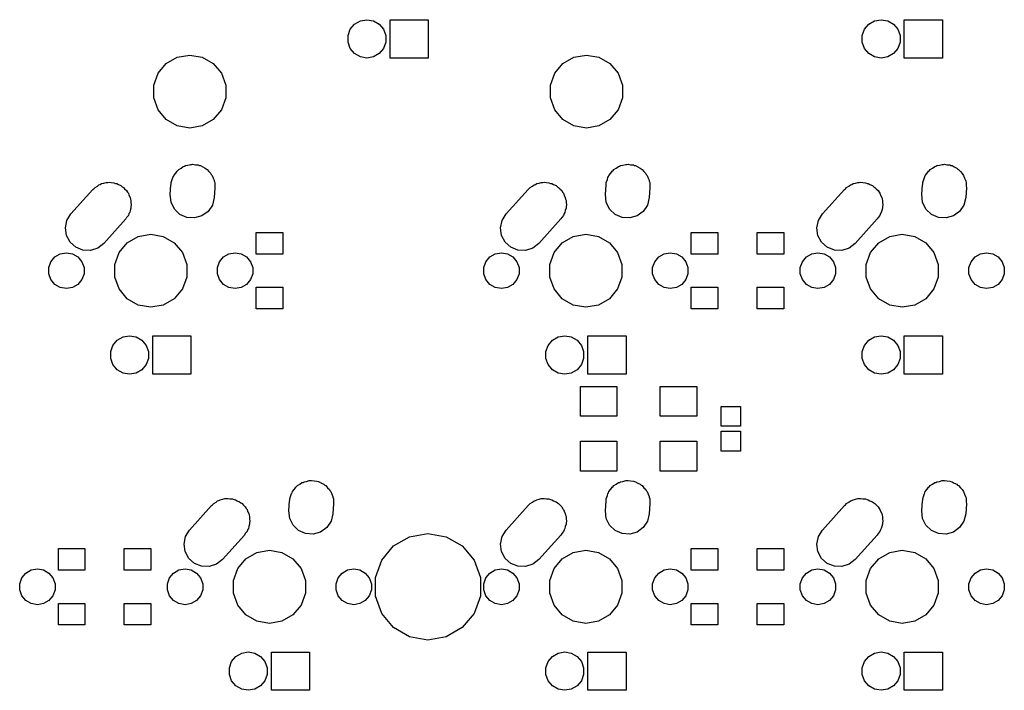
# Model space of a CAD drawing. Extents: x 50 to 349, y -142 to -48.
# Tile 20 of 22: x 290 to 349, y -140 to -99. Entities that reach past the tile are written whole.
import ezdxf

# ---------------------------------------------------------------- set-up
doc = ezdxf.new("R2010")
doc.units = 0
doc.header["$MEASUREMENT"] = 0
doc.layers.add('BLACK', color=7, linetype='CONTINUOUS')

msp = doc.modelspace()

# ---------------------------------------------------------------- linework, layer by layer
at = {"layer": 'Black'}
for p, q in [((309.672, -99.7515), (309.93, -99.4438)), ((309.93, -99.4438), (310.278, -99.2429)), ((310.278, -99.2429), (310.674, -99.1731)), ((310.674, -99.1731), (311.069, -99.2429)), ((311.069, -99.2429), (311.417, -99.4438)), ((311.417, -99.4438), (311.676, -99.7515)), ((312.061, -101.483), (312.061, -99.1775)), ((312.061, -99.1775), (314.366, -99.1775)), ((314.366, -99.1775), (314.366, -101.483)), ((340.628, -99.7515), (340.886, -99.4438)), ((340.886, -99.4438), (341.234, -99.2429)), ((341.234, -99.2429), (341.63, -99.1731)), ((341.63, -99.1731), (342.026, -99.2429)), ((342.026, -99.2429), (342.374, -99.4438)), ((342.374, -99.4438), (342.632, -99.7515)), ((343.017, -101.483), (343.017, -99.1775)), ((343.017, -99.1775), (345.322, -99.1775)), ((345.322, -99.1775), (345.322, -101.483)), ((309.534, -100.129), (309.672, -99.7515)), ((309.534, -100.531), (309.534, -100.129)), ((311.676, -99.7515), (311.813, -100.129)), ((311.813, -100.129), (311.813, -100.531)), ((340.491, -100.129), (340.628, -99.7515)), ((340.491, -100.531), (340.491, -100.129)), ((342.632, -99.7515), (342.769, -100.129)), ((342.769, -100.129), (342.769, -100.531)), ((309.672, -100.908), (309.534, -100.531)), ((311.813, -100.531), (311.676, -100.908)), ((340.628, -100.908), (340.491, -100.531)), ((342.769, -100.531), (342.632, -100.908)), ((299.253, -101.436), (300.006, -101.303)), ((300.006, -101.303), (300.759, -101.436)), ((309.93, -101.216), (309.672, -100.908)), ((310.278, -101.417), (309.93, -101.216)), ((311.417, -101.216), (311.069, -101.417)), ((311.676, -100.908), (311.417, -101.216)), ((323.129, -101.436), (323.882, -101.303)), ((323.882, -101.303), (324.635, -101.436)), ((340.886, -101.216), (340.628, -100.908)), ((341.234, -101.417), (340.886, -101.216)), ((342.374, -101.216), (342.026, -101.417)), ((342.632, -100.908), (342.374, -101.216)), ((298.099, -102.404), (298.59, -101.818)), ((298.59, -101.818), (299.253, -101.436)), ((300.759, -101.436), (301.421, -101.818)), ((301.421, -101.818), (301.913, -102.404)), ((310.674, -101.487), (310.278, -101.417)), ((311.069, -101.417), (310.674, -101.487)), ((314.366, -101.483), (312.061, -101.483)), ((321.975, -102.404), (322.466, -101.818)), ((322.466, -101.818), (323.129, -101.436)), ((324.635, -101.436), (325.297, -101.818)), ((325.297, -101.818), (325.789, -102.404)), ((341.63, -101.487), (341.234, -101.417)), ((342.026, -101.417), (341.63, -101.487)), ((345.322, -101.483), (343.017, -101.483)), ((297.837, -103.123), (298.099, -102.404)), ((301.913, -102.404), (302.175, -103.123)), ((321.713, -103.123), (321.975, -102.404)), ((325.789, -102.404), (326.051, -103.123)), ((297.837, -103.887), (297.837, -103.123)), ((302.175, -103.123), (302.175, -103.887)), ((321.713, -103.887), (321.713, -103.123)), ((326.051, -103.123), (326.051, -103.887)), ((298.099, -104.606), (297.837, -103.887)), ((302.175, -103.887), (301.913, -104.606)), ((321.975, -104.606), (321.713, -103.887)), ((326.051, -103.887), (325.789, -104.606)), ((298.59, -105.192), (298.099, -104.606)), ((301.913, -104.606), (301.421, -105.192)), ((322.466, -105.192), (321.975, -104.606)), ((325.789, -104.606), (325.297, -105.192)), ((299.253, -105.574), (298.59, -105.192)), ((301.421, -105.192), (300.759, -105.574)), ((323.129, -105.574), (322.466, -105.192)), ((325.297, -105.192), (324.635, -105.574)), ((300.006, -105.707), (299.253, -105.574)), ((300.759, -105.574), (300.006, -105.707)), ((323.882, -105.707), (323.129, -105.574)), ((324.635, -105.574), (323.882, -105.707)), ((299.044, -108.555), (299.16, -108.417)), ((299.16, -108.417), (299.243, -108.294)), ((299.243, -108.294), (299.295, -108.256)), ((299.295, -108.256), (299.341, -108.201)), ((299.341, -108.201), (299.483, -108.119)), ((299.483, -108.119), (299.615, -108.023)), ((299.615, -108.023), (299.683, -108.004)), ((299.683, -108.004), (299.741, -107.97)), ((299.741, -107.97), (299.893, -107.943)), ((299.893, -107.943), (300.057, -107.896)), ((300.057, -107.896), (300.131, -107.901)), ((300.131, -107.901), (300.196, -107.89)), ((300.196, -107.89), (300.344, -107.916)), ((300.344, -107.916), (300.516, -107.928)), ((300.516, -107.928), (300.585, -107.958)), ((300.585, -107.958), (300.651, -107.97)), ((300.651, -107.97), (300.784, -108.047)), ((300.784, -108.047), (300.937, -108.115)), ((300.937, -108.115), (300.989, -108.165)), ((300.989, -108.165), (301.051, -108.201)), ((301.051, -108.201), (301.157, -108.327)), ((301.157, -108.327), (301.268, -108.434)), ((301.268, -108.434), (301.298, -108.495)), ((325.238, -108.555), (325.354, -108.417)), ((325.354, -108.417), (325.436, -108.294)), ((325.436, -108.294), (325.489, -108.256)), ((325.489, -108.256), (325.535, -108.201)), ((325.535, -108.201), (325.677, -108.119)), ((325.677, -108.119), (325.808, -108.023)), ((325.808, -108.023), (325.877, -108.004)), ((325.877, -108.004), (325.935, -107.97)), ((325.935, -107.97), (326.087, -107.943)), ((326.087, -107.943), (326.251, -107.896)), ((326.251, -107.896), (326.325, -107.901)), ((326.325, -107.901), (326.39, -107.89)), ((326.39, -107.89), (326.538, -107.916)), ((326.538, -107.916), (326.71, -107.928)), ((326.71, -107.928), (326.779, -107.958)), ((326.779, -107.958), (326.845, -107.97)), ((326.845, -107.97), (326.978, -108.047)), ((326.978, -108.047), (327.13, -108.115)), ((327.13, -108.115), (327.183, -108.165)), ((327.183, -108.165), (327.245, -108.201)), ((327.245, -108.201), (327.35, -108.327)), ((327.35, -108.327), (327.462, -108.434)), ((327.462, -108.434), (327.491, -108.495)), ((344.288, -108.555), (344.404, -108.417)), ((344.404, -108.417), (344.486, -108.294)), ((344.486, -108.294), (344.539, -108.256)), ((344.539, -108.256), (344.585, -108.201)), ((344.585, -108.201), (344.727, -108.119)), ((344.727, -108.119), (344.858, -108.023)), ((344.858, -108.023), (344.927, -108.004)), ((344.927, -108.004), (344.985, -107.97)), ((344.985, -107.97), (345.137, -107.943)), ((345.137, -107.943), (345.301, -107.896)), ((345.301, -107.896), (345.375, -107.901)), ((345.375, -107.901), (345.44, -107.89)), ((345.44, -107.89), (345.588, -107.916)), ((345.588, -107.916), (345.76, -107.928)), ((345.76, -107.928), (345.829, -107.958)), ((345.829, -107.958), (345.895, -107.97)), ((345.895, -107.97), (346.028, -108.047)), ((346.028, -108.047), (346.18, -108.115)), ((346.18, -108.115), (346.233, -108.165)), ((346.233, -108.165), (346.295, -108.201)), ((346.295, -108.201), (346.4, -108.327)), ((346.4, -108.327), (346.512, -108.434)), ((346.512, -108.434), (346.541, -108.495)), ((294.617, -109.099), (294.701, -109.05)), ((294.701, -109.05), (294.842, -109.025)), ((294.842, -109.025), (294.975, -108.982)), ((294.975, -108.982), (295.072, -108.985)), ((295.072, -108.985), (295.156, -108.97)), ((295.156, -108.97), (295.28, -108.992)), ((295.28, -108.992), (295.435, -108.997)), ((295.435, -108.997), (295.534, -109.037)), ((295.534, -109.037), (295.611, -109.05)), ((295.611, -109.05), (295.711, -109.108)), ((298.886, -108.989), (298.954, -108.802)), ((298.886, -109.076), (298.886, -108.989)), ((298.954, -108.802), (298.986, -108.676)), ((298.986, -108.676), (299.017, -108.629)), ((299.017, -108.629), (299.044, -108.555)), ((301.298, -108.495), (301.348, -108.555)), ((301.348, -108.555), (301.41, -108.724)), ((301.41, -108.724), (301.47, -108.847)), ((301.47, -108.847), (301.476, -108.907)), ((301.476, -108.907), (301.506, -108.989)), ((301.506, -108.989), (301.506, -109.188)), ((320.811, -109.099), (320.895, -109.05)), ((320.895, -109.05), (321.035, -109.025)), ((321.035, -109.025), (321.169, -108.982)), ((321.169, -108.982), (321.265, -108.985)), ((321.265, -108.985), (321.35, -108.97)), ((321.35, -108.97), (321.474, -108.992)), ((321.474, -108.992), (321.629, -108.997)), ((321.629, -108.997), (321.728, -109.037)), ((321.728, -109.037), (321.805, -109.05)), ((321.805, -109.05), (321.904, -109.108)), ((325.08, -108.989), (325.148, -108.802)), ((325.08, -109.076), (325.08, -108.989)), ((325.148, -108.802), (325.179, -108.676)), ((325.179, -108.676), (325.211, -108.629)), ((325.211, -108.629), (325.238, -108.555)), ((327.491, -108.495), (327.542, -108.555)), ((327.542, -108.555), (327.603, -108.724)), ((327.603, -108.724), (327.664, -108.847)), ((327.664, -108.847), (327.67, -108.907)), ((327.67, -108.907), (327.7, -108.989)), ((327.7, -108.989), (327.7, -109.188)), ((339.861, -109.099), (339.945, -109.05)), ((339.945, -109.05), (340.085, -109.025)), ((340.085, -109.025), (340.219, -108.982)), ((340.219, -108.982), (340.315, -108.985)), ((340.315, -108.985), (340.4, -108.97)), ((340.4, -108.97), (340.524, -108.992)), ((340.524, -108.992), (340.679, -108.997)), ((340.679, -108.997), (340.778, -109.037)), ((340.778, -109.037), (340.855, -109.05)), ((340.855, -109.05), (340.954, -109.108)), ((344.13, -108.989), (344.198, -108.802)), ((344.13, -109.076), (344.13, -108.989)), ((344.198, -108.802), (344.229, -108.676)), ((344.229, -108.676), (344.261, -108.629)), ((344.261, -108.629), (344.288, -108.555)), ((346.541, -108.495), (346.592, -108.555)), ((346.592, -108.555), (346.653, -108.724)), ((346.653, -108.724), (346.714, -108.847)), ((346.714, -108.847), (346.72, -108.907)), ((346.72, -108.907), (346.75, -108.989)), ((346.75, -108.989), (346.75, -109.188)), ((292.854, -110.882), (294.176, -109.409)), ((294.176, -109.409), (294.23, -109.366)), ((294.23, -109.366), (294.301, -109.281)), ((294.301, -109.281), (294.442, -109.2)), ((294.442, -109.2), (294.538, -109.125)), ((294.538, -109.125), (294.617, -109.099)), ((295.711, -109.108), (295.862, -109.169)), ((295.862, -109.169), (295.945, -109.243)), ((295.945, -109.243), (296.011, -109.281)), ((296.011, -109.281), (296.083, -109.366)), ((296.083, -109.366), (296.205, -109.476)), ((296.205, -109.476), (296.258, -109.575)), ((296.258, -109.575), (296.308, -109.635)), ((296.308, -109.635), (296.347, -109.743)), ((298.834, -109.715), (298.875, -109.123)), ((298.875, -109.123), (298.886, -109.076)), ((301.519, -109.305), (301.478, -109.897)), ((301.506, -109.188), (301.519, -109.305)), ((319.048, -110.882), (320.37, -109.409)), ((320.37, -109.409), (320.424, -109.366)), ((320.424, -109.366), (320.495, -109.281)), ((320.495, -109.281), (320.636, -109.2)), ((320.636, -109.2), (320.732, -109.125)), ((320.732, -109.125), (320.811, -109.099)), ((321.904, -109.108), (322.056, -109.169)), ((322.056, -109.169), (322.139, -109.243)), ((322.139, -109.243), (322.205, -109.281)), ((322.205, -109.281), (322.276, -109.366)), ((322.276, -109.366), (322.399, -109.476)), ((322.399, -109.476), (322.451, -109.575)), ((322.451, -109.575), (322.502, -109.635)), ((322.502, -109.635), (322.541, -109.743)), ((325.028, -109.715), (325.069, -109.123)), ((325.069, -109.123), (325.08, -109.076)), ((327.712, -109.305), (327.671, -109.897)), ((327.7, -109.188), (327.712, -109.305)), ((338.098, -110.882), (339.42, -109.409)), ((339.42, -109.409), (339.474, -109.366)), ((339.474, -109.366), (339.545, -109.281)), ((339.545, -109.281), (339.686, -109.2)), ((339.686, -109.2), (339.782, -109.125)), ((339.782, -109.125), (339.861, -109.099)), ((340.954, -109.108), (341.106, -109.169)), ((341.106, -109.169), (341.189, -109.243)), ((341.189, -109.243), (341.255, -109.281)), ((341.255, -109.281), (341.326, -109.366)), ((341.326, -109.366), (341.449, -109.476)), ((341.449, -109.476), (341.501, -109.575)), ((341.501, -109.575), (341.552, -109.635)), ((341.552, -109.635), (341.591, -109.743)), ((344.078, -109.715), (344.119, -109.123)), ((344.119, -109.123), (344.13, -109.076)), ((346.762, -109.305), (346.721, -109.897)), ((346.75, -109.188), (346.762, -109.305)), ((296.347, -109.743), (296.422, -109.882)), ((296.422, -109.882), (296.437, -109.988)), ((296.437, -109.988), (296.466, -110.069)), ((296.466, -110.069), (296.466, -110.195)), ((296.466, -110.195), (296.486, -110.337)), ((298.883, -110.173), (298.834, -109.715)), ((299.085, -110.586), (298.883, -110.173)), ((301.478, -109.897), (301.367, -110.344)), ((322.541, -109.743), (322.615, -109.882)), ((322.615, -109.882), (322.63, -109.988)), ((322.63, -109.988), (322.66, -110.069)), ((322.66, -110.069), (322.66, -110.195)), ((322.66, -110.195), (322.68, -110.337)), ((325.076, -110.173), (325.028, -109.715)), ((325.278, -110.586), (325.076, -110.173)), ((327.671, -109.897), (327.561, -110.344)), ((341.591, -109.743), (341.665, -109.882)), ((341.665, -109.882), (341.68, -109.988)), ((341.68, -109.988), (341.71, -110.069)), ((341.71, -110.069), (341.71, -110.195)), ((341.71, -110.195), (341.73, -110.337)), ((344.126, -110.173), (344.078, -109.715)), ((344.328, -110.586), (344.126, -110.173)), ((346.721, -109.897), (346.611, -110.344)), ((296.392, -110.788), (296.346, -110.861)), ((296.417, -110.665), (296.392, -110.788)), ((296.466, -110.531), (296.417, -110.665)), ((296.486, -110.337), (296.466, -110.434)), ((296.466, -110.434), (296.466, -110.531)), ((299.416, -110.905), (299.085, -110.586)), ((301.11, -110.726), (300.738, -110.997)), ((301.367, -110.344), (301.11, -110.726)), ((322.585, -110.788), (322.54, -110.861)), ((322.611, -110.665), (322.585, -110.788)), ((322.66, -110.531), (322.611, -110.665)), ((322.68, -110.337), (322.66, -110.434)), ((322.66, -110.434), (322.66, -110.531)), ((325.61, -110.905), (325.278, -110.586)), ((327.304, -110.726), (326.932, -110.997)), ((327.561, -110.344), (327.304, -110.726)), ((341.635, -110.788), (341.59, -110.861)), ((341.661, -110.665), (341.635, -110.788)), ((341.71, -110.531), (341.661, -110.665)), ((341.73, -110.337), (341.71, -110.434)), ((341.71, -110.434), (341.71, -110.531)), ((344.66, -110.905), (344.328, -110.586)), ((346.354, -110.726), (345.982, -110.997)), ((346.611, -110.344), (346.354, -110.726)), ((292.516, -111.723), (292.611, -111.272)), ((292.611, -111.272), (292.854, -110.882)), ((296.148, -111.178), (294.827, -112.651)), ((296.204, -111.09), (296.148, -111.178)), ((296.308, -110.965), (296.204, -111.09)), ((296.346, -110.861), (296.308, -110.965)), ((299.837, -111.092), (299.416, -110.905)), ((300.296, -111.124), (299.837, -111.092)), ((300.738, -110.997), (300.296, -111.124)), ((318.71, -111.723), (318.805, -111.272)), ((318.805, -111.272), (319.048, -110.882)), ((322.342, -111.178), (321.02, -112.651)), ((322.397, -111.09), (322.342, -111.178)), ((322.502, -110.965), (322.397, -111.09)), ((322.54, -110.861), (322.502, -110.965)), ((326.03, -111.092), (325.61, -110.905)), ((326.489, -111.124), (326.03, -111.092)), ((326.932, -110.997), (326.489, -111.124)), ((337.76, -111.723), (337.855, -111.272)), ((337.855, -111.272), (338.098, -110.882)), ((341.392, -111.178), (340.07, -112.651)), ((341.447, -111.09), (341.392, -111.178)), ((341.552, -110.965), (341.447, -111.09)), ((341.59, -110.861), (341.552, -110.965)), ((345.08, -111.092), (344.66, -110.905)), ((345.539, -111.124), (345.08, -111.092)), ((345.982, -110.997), (345.539, -111.124)), ((292.581, -112.178), (292.516, -111.723)), ((304, -113.3), (304, -112)), ((304, -112), (305.6, -112)), ((305.6, -112), (305.6, -113.3)), ((318.775, -112.178), (318.71, -111.723)), ((330.194, -113.3), (330.194, -112)), ((330.194, -112), (331.794, -112)), ((331.794, -112), (331.794, -113.3)), ((334.162, -113.3), (334.162, -112)), ((334.162, -112), (335.762, -112)), ((335.762, -112), (335.762, -113.3)), ((337.825, -112.178), (337.76, -111.723)), ((292.798, -112.584), (292.581, -112.178)), ((293.14, -112.891), (292.798, -112.584)), ((295.749, -113.199), (296.241, -112.613)), ((296.241, -112.613), (296.903, -112.231)), ((296.903, -112.231), (297.656, -112.098)), ((297.656, -112.098), (298.409, -112.231)), ((298.409, -112.231), (299.072, -112.613)), ((299.072, -112.613), (299.563, -113.199)), ((318.991, -112.584), (318.775, -112.178)), ((319.334, -112.891), (318.991, -112.584)), ((321.943, -113.199), (322.434, -112.613)), ((322.434, -112.613), (323.097, -112.231)), ((323.097, -112.231), (323.85, -112.098)), ((323.85, -112.098), (324.603, -112.231)), ((324.603, -112.231), (325.266, -112.613)), ((325.266, -112.613), (325.757, -113.199)), ((338.041, -112.584), (337.825, -112.178)), ((338.384, -112.891), (338.041, -112.584)), ((340.993, -113.199), (341.484, -112.613)), ((341.484, -112.613), (342.147, -112.231)), ((342.147, -112.231), (342.9, -112.098)), ((342.9, -112.098), (343.653, -112.231)), ((343.653, -112.231), (344.316, -112.613)), ((344.316, -112.613), (344.807, -113.199)), ((293.567, -113.063), (293.14, -112.891)), ((294.027, -113.078), (293.567, -113.063)), ((294.464, -112.935), (294.027, -113.078)), ((294.827, -112.651), (294.464, -112.935)), ((295.487, -113.918), (295.749, -113.199)), ((299.563, -113.199), (299.825, -113.918)), ((319.761, -113.063), (319.334, -112.891)), ((320.221, -113.078), (319.761, -113.063)), ((320.658, -112.935), (320.221, -113.078)), ((321.02, -112.651), (320.658, -112.935)), ((321.681, -113.918), (321.943, -113.199)), ((325.757, -113.199), (326.019, -113.918)), ((338.811, -113.063), (338.384, -112.891)), ((339.271, -113.078), (338.811, -113.063)), ((339.708, -112.935), (339.271, -113.078)), ((340.07, -112.651), (339.708, -112.935)), ((340.731, -113.918), (340.993, -113.199)), ((344.807, -113.199), (345.069, -113.918)), ((291.514, -114.113), (291.642, -113.76)), ((291.642, -113.76), (291.883, -113.473)), ((291.883, -113.473), (292.207, -113.286)), ((292.207, -113.286), (292.576, -113.221)), ((292.576, -113.221), (292.945, -113.286)), ((292.945, -113.286), (293.27, -113.473)), ((293.27, -113.473), (293.511, -113.76)), ((293.511, -113.76), (293.639, -114.113)), ((301.674, -114.113), (301.802, -113.76)), ((301.802, -113.76), (302.043, -113.473)), ((302.043, -113.473), (302.367, -113.286)), ((302.367, -113.286), (302.736, -113.221)), ((302.736, -113.221), (303.105, -113.286)), ((303.105, -113.286), (303.43, -113.473)), ((303.43, -113.473), (303.671, -113.76)), ((303.671, -113.76), (303.799, -114.113)), ((305.6, -113.3), (304, -113.3)), ((317.707, -114.113), (317.835, -113.76)), ((317.835, -113.76), (318.076, -113.473)), ((318.076, -113.473), (318.401, -113.286)), ((318.401, -113.286), (318.77, -113.221)), ((318.77, -113.221), (319.139, -113.286)), ((319.139, -113.286), (319.464, -113.473)), ((319.464, -113.473), (319.705, -113.76)), ((319.705, -113.76), (319.833, -114.113)), ((327.867, -114.113), (327.995, -113.76)), ((327.995, -113.76), (328.236, -113.473)), ((328.236, -113.473), (328.561, -113.286)), ((328.561, -113.286), (328.93, -113.221)), ((328.93, -113.221), (329.299, -113.286)), ((329.299, -113.286), (329.624, -113.473)), ((329.624, -113.473), (329.865, -113.76)), ((329.865, -113.76), (329.993, -114.113)), ((331.794, -113.3), (330.194, -113.3)), ((335.762, -113.3), (334.162, -113.3)), ((336.757, -114.113), (336.885, -113.76)), ((336.885, -113.76), (337.126, -113.473)), ((337.126, -113.473), (337.451, -113.286)), ((337.451, -113.286), (337.82, -113.221)), ((337.82, -113.221), (338.189, -113.286)), ((338.189, -113.286), (338.514, -113.473)), ((338.514, -113.473), (338.755, -113.76)), ((338.755, -113.76), (338.883, -114.113)), ((346.917, -114.113), (347.045, -113.76)), ((347.045, -113.76), (347.286, -113.473)), ((347.286, -113.473), (347.611, -113.286)), ((347.611, -113.286), (347.98, -113.221)), ((347.98, -113.221), (348.349, -113.286)), ((348.349, -113.286), (348.674, -113.473)), ((348.674, -113.473), (348.915, -113.76)), ((348.915, -113.76), (349.043, -114.113)), ((291.514, -114.487), (291.514, -114.113)), ((293.639, -114.113), (293.639, -114.487)), ((295.487, -114.682), (295.487, -113.918)), ((299.825, -113.918), (299.825, -114.682)), ((301.674, -114.487), (301.674, -114.113)), ((303.799, -114.113), (303.799, -114.487)), ((317.707, -114.487), (317.707, -114.113)), ((319.833, -114.113), (319.833, -114.487)), ((321.681, -114.682), (321.681, -113.918)), ((326.019, -113.918), (326.019, -114.682)), ((327.867, -114.487), (327.867, -114.113)), ((329.993, -114.113), (329.993, -114.487)), ((336.757, -114.487), (336.757, -114.113)), ((338.883, -114.113), (338.883, -114.487)), ((340.731, -114.682), (340.731, -113.918)), ((345.069, -113.918), (345.069, -114.682)), ((346.917, -114.487), (346.917, -114.113)), ((349.043, -114.113), (349.043, -114.487)), ((291.642, -114.84), (291.514, -114.487)), ((291.883, -115.127), (291.642, -114.84)), ((293.511, -114.84), (293.27, -115.127)), ((293.639, -114.487), (293.511, -114.84)), ((295.749, -115.401), (295.487, -114.682)), ((299.825, -114.682), (299.563, -115.401)), ((301.802, -114.84), (301.674, -114.487)), ((302.043, -115.127), (301.802, -114.84)), ((303.671, -114.84), (303.43, -115.127)), ((303.799, -114.487), (303.671, -114.84)), ((317.835, -114.84), (317.707, -114.487)), ((318.076, -115.127), (317.835, -114.84)), ((319.705, -114.84), (319.464, -115.127)), ((319.833, -114.487), (319.705, -114.84)), ((321.943, -115.401), (321.681, -114.682)), ((326.019, -114.682), (325.757, -115.401)), ((327.995, -114.84), (327.867, -114.487)), ((328.236, -115.127), (327.995, -114.84)), ((329.865, -114.84), (329.624, -115.127)), ((329.993, -114.487), (329.865, -114.84)), ((336.885, -114.84), (336.757, -114.487)), ((337.126, -115.127), (336.885, -114.84)), ((338.755, -114.84), (338.514, -115.127)), ((338.883, -114.487), (338.755, -114.84)), ((340.993, -115.401), (340.731, -114.682)), ((345.069, -114.682), (344.807, -115.401)), ((347.045, -114.84), (346.917, -114.487)), ((347.286, -115.127), (347.045, -114.84)), ((348.915, -114.84), (348.674, -115.127)), ((349.043, -114.487), (348.915, -114.84)), ((292.207, -115.314), (291.883, -115.127)), ((292.576, -115.379), (292.207, -115.314)), ((292.945, -115.314), (292.576, -115.379)), ((293.27, -115.127), (292.945, -115.314)), ((296.241, -115.987), (295.749, -115.401)), ((299.563, -115.401), (299.072, -115.987)), ((302.367, -115.314), (302.043, -115.127)), ((302.736, -115.379), (302.367, -115.314)), ((303.105, -115.314), (302.736, -115.379)), ((303.43, -115.127), (303.105, -115.314)), ((304, -116.6), (304, -115.3)), ((304, -115.3), (305.6, -115.3)), ((305.6, -115.3), (305.6, -116.6)), ((318.401, -115.314), (318.076, -115.127)), ((318.77, -115.379), (318.401, -115.314)), ((319.139, -115.314), (318.77, -115.379)), ((319.464, -115.127), (319.139, -115.314)), ((322.434, -115.987), (321.943, -115.401)), ((325.757, -115.401), (325.266, -115.987)), ((328.561, -115.314), (328.236, -115.127)), ((328.93, -115.379), (328.561, -115.314)), ((329.299, -115.314), (328.93, -115.379)), ((329.624, -115.127), (329.299, -115.314)), ((330.194, -116.6), (330.194, -115.3)), ((330.194, -115.3), (331.794, -115.3)), ((331.794, -115.3), (331.794, -116.6)), ((334.162, -116.6), (334.162, -115.3)), ((334.162, -115.3), (335.762, -115.3)), ((335.762, -115.3), (335.762, -116.6)), ((337.451, -115.314), (337.126, -115.127)), ((337.82, -115.379), (337.451, -115.314)), ((338.189, -115.314), (337.82, -115.379)), ((338.514, -115.127), (338.189, -115.314)), ((341.484, -115.987), (340.993, -115.401)), ((344.807, -115.401), (344.316, -115.987)), ((347.611, -115.314), (347.286, -115.127)), ((347.98, -115.379), (347.611, -115.314)), ((348.349, -115.314), (347.98, -115.379)), ((348.674, -115.127), (348.349, -115.314)), ((296.903, -116.369), (296.241, -115.987)), ((299.072, -115.987), (298.409, -116.369)), ((323.097, -116.369), (322.434, -115.987)), ((325.266, -115.987), (324.603, -116.369)), ((342.147, -116.369), (341.484, -115.987)), ((344.316, -115.987), (343.653, -116.369)), ((297.656, -116.502), (296.903, -116.369)), ((298.409, -116.369), (297.656, -116.502)), ((305.6, -116.6), (304, -116.6)), ((323.85, -116.502), (323.097, -116.369)), ((324.603, -116.369), (323.85, -116.502)), ((331.794, -116.6), (330.194, -116.6)), ((335.762, -116.6), (334.162, -116.6)), ((342.9, -116.502), (342.147, -116.369)), ((343.653, -116.369), (342.9, -116.502)), ((295.384, -118.802), (295.643, -118.494)), ((295.643, -118.494), (295.991, -118.293)), ((295.991, -118.293), (296.386, -118.223)), ((296.386, -118.223), (296.782, -118.293)), ((296.782, -118.293), (297.13, -118.494)), ((297.13, -118.494), (297.388, -118.802)), ((297.774, -120.532), (297.774, -118.227)), ((297.774, -118.227), (300.079, -118.227)), ((300.079, -118.227), (300.079, -120.532)), ((321.578, -118.802), (321.836, -118.494)), ((321.836, -118.494), (322.184, -118.293)), ((322.184, -118.293), (322.58, -118.223)), ((322.58, -118.223), (322.976, -118.293)), ((322.976, -118.293), (323.324, -118.494)), ((323.324, -118.494), (323.582, -118.802)), ((323.967, -120.532), (323.967, -118.227)), ((323.967, -118.227), (326.272, -118.227)), ((326.272, -118.227), (326.272, -120.532)), ((340.628, -118.802), (340.886, -118.494)), ((340.886, -118.494), (341.234, -118.293)), ((341.234, -118.293), (341.63, -118.223)), ((341.63, -118.223), (342.026, -118.293)), ((342.026, -118.293), (342.374, -118.494)), ((342.374, -118.494), (342.632, -118.802)), ((343.017, -120.532), (343.017, -118.227)), ((343.017, -118.227), (345.322, -118.227)), ((345.322, -118.227), (345.322, -120.532)), ((295.247, -119.179), (295.384, -118.802)), ((297.388, -118.802), (297.526, -119.179)), ((321.441, -119.179), (321.578, -118.802)), ((323.582, -118.802), (323.719, -119.179)), ((340.491, -119.179), (340.628, -118.802)), ((342.632, -118.802), (342.769, -119.179)), ((295.247, -119.581), (295.247, -119.179)), ((295.384, -119.958), (295.247, -119.581)), ((297.526, -119.581), (297.388, -119.958)), ((297.526, -119.179), (297.526, -119.581)), ((321.441, -119.581), (321.441, -119.179)), ((321.578, -119.958), (321.441, -119.581)), ((323.719, -119.581), (323.582, -119.958)), ((323.719, -119.179), (323.719, -119.581)), ((340.491, -119.581), (340.491, -119.179)), ((340.628, -119.958), (340.491, -119.581)), ((342.769, -119.581), (342.632, -119.958)), ((342.769, -119.179), (342.769, -119.581)), ((295.643, -120.266), (295.384, -119.958)), ((295.991, -120.467), (295.643, -120.266)), ((297.13, -120.266), (296.782, -120.467)), ((297.388, -119.958), (297.13, -120.266)), ((321.836, -120.266), (321.578, -119.958)), ((322.184, -120.467), (321.836, -120.266)), ((323.324, -120.266), (322.976, -120.467)), ((323.582, -119.958), (323.324, -120.266)), ((340.886, -120.266), (340.628, -119.958)), ((341.234, -120.467), (340.886, -120.266)), ((342.374, -120.266), (342.026, -120.467)), ((342.632, -119.958), (342.374, -120.266)), ((296.386, -120.537), (295.991, -120.467)), ((296.782, -120.467), (296.386, -120.537)), ((300.079, -120.532), (297.774, -120.532)), ((322.58, -120.537), (322.184, -120.467)), ((322.976, -120.467), (322.58, -120.537)), ((326.272, -120.532), (323.967, -120.532)), ((341.63, -120.537), (341.234, -120.467)), ((342.026, -120.467), (341.63, -120.537)), ((345.322, -120.532), (343.017, -120.532)), ((323.525, -123.075), (323.525, -121.275)), ((323.525, -121.275), (325.725, -121.275)), ((325.725, -121.275), (325.725, -123.075)), ((328.325, -123.075), (328.325, -121.275)), ((328.325, -121.275), (330.525, -121.275)), ((330.525, -121.275), (330.525, -123.075)), ((332.006, -123.675), (332.006, -122.475)), ((332.006, -122.475), (333.156, -122.475)), ((333.156, -122.475), (333.156, -123.675)), ((325.725, -123.075), (323.525, -123.075)), ((330.525, -123.075), (328.325, -123.075)), ((333.156, -123.675), (332.006, -123.675)), ((332.006, -125.175), (332.006, -123.975)), ((332.006, -123.975), (333.156, -123.975)), ((333.156, -123.975), (333.156, -125.175)), ((323.525, -126.375), (323.525, -124.575)), ((323.525, -124.575), (325.725, -124.575)), ((325.725, -124.575), (325.725, -126.375)), ((328.325, -126.375), (328.325, -124.575)), ((328.325, -124.575), (330.525, -124.575)), ((330.525, -124.575), (330.525, -126.375)), ((333.156, -125.175), (332.006, -125.175)), ((325.725, -126.375), (323.525, -126.375)), ((330.525, -126.375), (328.325, -126.375)), ((306.304, -127.467), (306.386, -127.344)), ((306.386, -127.344), (306.439, -127.306)), ((306.439, -127.306), (306.485, -127.251)), ((306.485, -127.251), (306.627, -127.169)), ((306.627, -127.169), (306.758, -127.073)), ((306.758, -127.073), (306.827, -127.054)), ((306.827, -127.054), (306.885, -127.02)), ((306.885, -127.02), (307.037, -126.993)), ((307.037, -126.993), (307.201, -126.946)), ((307.201, -126.946), (307.275, -126.951)), ((307.275, -126.951), (307.34, -126.94)), ((307.34, -126.94), (307.488, -126.966)), ((307.488, -126.966), (307.66, -126.978)), ((307.66, -126.978), (307.729, -127.008)), ((307.729, -127.008), (307.795, -127.02)), ((307.795, -127.02), (307.928, -127.097)), ((307.928, -127.097), (308.08, -127.165)), ((308.08, -127.165), (308.133, -127.215)), ((308.133, -127.215), (308.195, -127.251)), ((308.195, -127.251), (308.3, -127.377)), ((308.3, -127.377), (308.412, -127.484)), ((325.354, -127.467), (325.436, -127.344)), ((325.436, -127.344), (325.489, -127.306)), ((325.489, -127.306), (325.535, -127.251)), ((325.535, -127.251), (325.677, -127.169)), ((325.677, -127.169), (325.808, -127.073)), ((325.808, -127.073), (325.877, -127.054)), ((325.877, -127.054), (325.935, -127.02)), ((325.935, -127.02), (326.087, -126.993)), ((326.087, -126.993), (326.251, -126.946)), ((326.251, -126.946), (326.325, -126.951)), ((326.325, -126.951), (326.39, -126.94)), ((326.39, -126.94), (326.538, -126.966)), ((326.538, -126.966), (326.71, -126.978)), ((326.71, -126.978), (326.779, -127.008)), ((326.779, -127.008), (326.845, -127.02)), ((326.845, -127.02), (326.978, -127.097)), ((326.978, -127.097), (327.13, -127.165)), ((327.13, -127.165), (327.183, -127.215)), ((327.183, -127.215), (327.245, -127.251)), ((327.245, -127.251), (327.35, -127.377)), ((327.35, -127.377), (327.462, -127.484)), ((344.404, -127.467), (344.486, -127.344)), ((344.486, -127.344), (344.539, -127.306)), ((344.539, -127.306), (344.585, -127.251)), ((344.585, -127.251), (344.727, -127.169)), ((344.727, -127.169), (344.858, -127.073)), ((344.858, -127.073), (344.927, -127.054)), ((344.927, -127.054), (344.985, -127.02)), ((344.985, -127.02), (345.137, -126.993)), ((345.137, -126.993), (345.301, -126.946)), ((345.301, -126.946), (345.375, -126.951)), ((345.375, -126.951), (345.44, -126.94)), ((345.44, -126.94), (345.588, -126.966)), ((345.588, -126.966), (345.76, -126.978)), ((345.76, -126.978), (345.829, -127.008)), ((345.829, -127.008), (345.895, -127.02)), ((345.895, -127.02), (346.028, -127.097)), ((346.028, -127.097), (346.18, -127.165)), ((346.18, -127.165), (346.233, -127.215)), ((346.233, -127.215), (346.295, -127.251)), ((346.295, -127.251), (346.4, -127.377)), ((346.4, -127.377), (346.512, -127.484)), ((301.985, -128.075), (302.119, -128.032)), ((302.119, -128.032), (302.215, -128.035)), ((302.215, -128.035), (302.3, -128.02)), ((302.3, -128.02), (302.424, -128.042)), ((306.03, -128.039), (306.098, -127.852)), ((306.098, -127.852), (306.129, -127.726)), ((306.129, -127.726), (306.161, -127.679)), ((306.161, -127.679), (306.188, -127.605)), ((306.188, -127.605), (306.304, -127.467)), ((308.412, -127.484), (308.441, -127.545)), ((308.441, -127.545), (308.492, -127.605)), ((308.492, -127.605), (308.553, -127.774)), ((308.553, -127.774), (308.614, -127.897)), ((308.614, -127.897), (308.62, -127.957)), ((308.62, -127.957), (308.65, -128.039)), ((321.035, -128.075), (321.169, -128.032)), ((321.169, -128.032), (321.265, -128.035)), ((321.265, -128.035), (321.35, -128.02)), ((321.35, -128.02), (321.474, -128.042)), ((325.08, -128.039), (325.148, -127.852)), ((325.148, -127.852), (325.179, -127.726)), ((325.179, -127.726), (325.211, -127.679)), ((325.211, -127.679), (325.238, -127.605)), ((325.238, -127.605), (325.354, -127.467)), ((327.462, -127.484), (327.491, -127.545)), ((327.491, -127.545), (327.542, -127.605)), ((327.542, -127.605), (327.603, -127.774)), ((327.603, -127.774), (327.664, -127.897)), ((327.664, -127.897), (327.67, -127.957)), ((327.67, -127.957), (327.7, -128.039)), ((340.085, -128.075), (340.219, -128.032)), ((340.219, -128.032), (340.315, -128.035)), ((340.315, -128.035), (340.4, -128.02)), ((340.4, -128.02), (340.524, -128.042)), ((344.13, -128.039), (344.198, -127.852)), ((344.198, -127.852), (344.229, -127.726)), ((344.229, -127.726), (344.261, -127.679)), ((344.261, -127.679), (344.288, -127.605)), ((344.288, -127.605), (344.404, -127.467)), ((346.512, -127.484), (346.541, -127.545)), ((346.541, -127.545), (346.592, -127.605)), ((346.592, -127.605), (346.653, -127.774)), ((346.653, -127.774), (346.714, -127.897)), ((346.714, -127.897), (346.72, -127.957)), ((346.72, -127.957), (346.75, -128.039)), ((299.998, -129.932), (301.32, -128.459)), ((301.32, -128.459), (301.374, -128.416)), ((301.374, -128.416), (301.445, -128.331)), ((301.445, -128.331), (301.586, -128.25)), ((301.586, -128.25), (301.682, -128.175)), ((301.682, -128.175), (301.761, -128.149)), ((301.761, -128.149), (301.845, -128.1)), ((301.845, -128.1), (301.985, -128.075)), ((302.424, -128.042), (302.579, -128.047)), ((302.579, -128.047), (302.678, -128.087)), ((302.678, -128.087), (302.755, -128.1)), ((302.755, -128.1), (302.854, -128.158)), ((302.854, -128.158), (303.006, -128.219)), ((303.006, -128.219), (303.089, -128.293)), ((303.089, -128.293), (303.155, -128.331)), ((303.155, -128.331), (303.226, -128.416)), ((303.226, -128.416), (303.349, -128.526)), ((303.349, -128.526), (303.401, -128.625)), ((303.401, -128.625), (303.452, -128.685)), ((305.978, -128.765), (306.019, -128.173)), ((306.019, -128.173), (306.03, -128.126)), ((306.03, -128.126), (306.03, -128.039)), ((308.662, -128.355), (308.621, -128.947)), ((308.65, -128.039), (308.65, -128.238)), ((308.65, -128.238), (308.662, -128.355)), ((319.048, -129.932), (320.37, -128.459)), ((320.37, -128.459), (320.424, -128.416)), ((320.424, -128.416), (320.495, -128.331)), ((320.495, -128.331), (320.636, -128.25)), ((320.636, -128.25), (320.732, -128.175)), ((320.732, -128.175), (320.811, -128.149)), ((320.811, -128.149), (320.895, -128.1)), ((320.895, -128.1), (321.035, -128.075)), ((321.474, -128.042), (321.629, -128.047)), ((321.629, -128.047), (321.728, -128.087)), ((321.728, -128.087), (321.805, -128.1)), ((321.805, -128.1), (321.904, -128.158)), ((321.904, -128.158), (322.056, -128.219)), ((322.056, -128.219), (322.139, -128.293)), ((322.139, -128.293), (322.205, -128.331)), ((322.205, -128.331), (322.276, -128.416)), ((322.276, -128.416), (322.399, -128.526)), ((322.399, -128.526), (322.451, -128.625)), ((322.451, -128.625), (322.502, -128.685)), ((325.028, -128.765), (325.069, -128.173)), ((325.069, -128.173), (325.08, -128.126)), ((325.08, -128.126), (325.08, -128.039)), ((327.712, -128.355), (327.671, -128.947)), ((327.7, -128.039), (327.7, -128.238)), ((327.7, -128.238), (327.712, -128.355)), ((338.098, -129.932), (339.42, -128.459)), ((339.42, -128.459), (339.474, -128.416)), ((339.474, -128.416), (339.545, -128.331)), ((339.545, -128.331), (339.686, -128.25)), ((339.686, -128.25), (339.782, -128.175)), ((339.782, -128.175), (339.861, -128.149)), ((339.861, -128.149), (339.945, -128.1)), ((339.945, -128.1), (340.085, -128.075)), ((340.524, -128.042), (340.679, -128.047)), ((340.679, -128.047), (340.778, -128.087)), ((340.778, -128.087), (340.855, -128.1)), ((340.855, -128.1), (340.954, -128.158)), ((340.954, -128.158), (341.106, -128.219)), ((341.106, -128.219), (341.189, -128.293)), ((341.189, -128.293), (341.255, -128.331)), ((341.255, -128.331), (341.326, -128.416)), ((341.326, -128.416), (341.449, -128.526)), ((341.449, -128.526), (341.501, -128.625)), ((341.501, -128.625), (341.552, -128.685)), ((344.078, -128.765), (344.119, -128.173)), ((344.119, -128.173), (344.13, -128.126)), ((344.13, -128.126), (344.13, -128.039)), ((346.762, -128.355), (346.721, -128.947)), ((346.75, -128.039), (346.75, -128.238)), ((346.75, -128.238), (346.762, -128.355)), ((303.452, -128.685), (303.491, -128.793)), ((303.491, -128.793), (303.565, -128.932)), ((303.565, -128.932), (303.58, -129.038)), ((303.58, -129.038), (303.61, -129.119)), ((303.61, -129.119), (303.61, -129.245)), ((306.026, -129.223), (305.978, -128.765)), ((308.621, -128.947), (308.511, -129.394)), ((322.502, -128.685), (322.541, -128.793)), ((322.541, -128.793), (322.615, -128.932)), ((322.615, -128.932), (322.63, -129.038)), ((322.63, -129.038), (322.66, -129.119)), ((322.66, -129.119), (322.66, -129.245)), ((325.076, -129.223), (325.028, -128.765)), ((327.671, -128.947), (327.561, -129.394)), ((341.552, -128.685), (341.591, -128.793)), ((341.591, -128.793), (341.665, -128.932)), ((341.665, -128.932), (341.68, -129.038)), ((341.68, -129.038), (341.71, -129.119)), ((341.71, -129.119), (341.71, -129.245)), ((344.126, -129.223), (344.078, -128.765)), ((346.721, -128.947), (346.611, -129.394)), ((303.561, -129.715), (303.535, -129.838)), ((303.61, -129.581), (303.561, -129.715)), ((303.61, -129.245), (303.63, -129.387)), ((303.63, -129.387), (303.61, -129.484)), ((303.61, -129.484), (303.61, -129.581)), ((306.228, -129.636), (306.026, -129.223)), ((306.56, -129.955), (306.228, -129.636)), ((308.254, -129.776), (307.882, -130.047)), ((308.511, -129.394), (308.254, -129.776)), ((322.611, -129.715), (322.585, -129.838)), ((322.66, -129.581), (322.611, -129.715)), ((322.66, -129.245), (322.68, -129.387)), ((322.68, -129.387), (322.66, -129.484)), ((322.66, -129.484), (322.66, -129.581)), ((325.278, -129.636), (325.076, -129.223)), ((325.61, -129.955), (325.278, -129.636)), ((327.304, -129.776), (326.932, -130.047)), ((327.561, -129.394), (327.304, -129.776)), ((341.661, -129.715), (341.635, -129.838)), ((341.71, -129.581), (341.661, -129.715)), ((341.71, -129.245), (341.73, -129.387)), ((341.73, -129.387), (341.71, -129.484)), ((341.71, -129.484), (341.71, -129.581)), ((344.328, -129.636), (344.126, -129.223)), ((344.66, -129.955), (344.328, -129.636)), ((346.354, -129.776), (345.982, -130.047)), ((346.611, -129.394), (346.354, -129.776)), ((299.66, -130.773), (299.755, -130.322)), ((299.755, -130.322), (299.998, -129.932)), ((303.292, -130.228), (301.97, -131.701)), ((303.347, -130.14), (303.292, -130.228)), ((303.452, -130.015), (303.347, -130.14)), ((303.49, -129.911), (303.452, -130.015)), ((303.535, -129.838), (303.49, -129.911)), ((306.98, -130.142), (306.56, -129.955)), ((307.439, -130.174), (306.98, -130.142)), ((307.882, -130.047), (307.439, -130.174)), ((312.278, -130.889), (313.244, -130.331)), ((313.244, -130.331), (314.342, -130.138)), ((314.342, -130.138), (315.441, -130.331)), ((315.441, -130.331), (316.407, -130.889)), ((318.71, -130.773), (318.805, -130.322)), ((318.805, -130.322), (319.048, -129.932)), ((322.342, -130.228), (321.02, -131.701)), ((322.397, -130.14), (322.342, -130.228)), ((322.502, -130.015), (322.397, -130.14)), ((322.54, -129.911), (322.502, -130.015)), ((322.585, -129.838), (322.54, -129.911)), ((326.03, -130.142), (325.61, -129.955)), ((326.489, -130.174), (326.03, -130.142)), ((326.932, -130.047), (326.489, -130.174)), ((337.76, -130.773), (337.855, -130.322)), ((337.855, -130.322), (338.098, -129.932)), ((341.392, -130.228), (340.07, -131.701)), ((341.447, -130.14), (341.392, -130.228)), ((341.552, -130.015), (341.447, -130.14)), ((341.59, -129.911), (341.552, -130.015)), ((341.635, -129.838), (341.59, -129.911)), ((345.08, -130.142), (344.66, -129.955)), ((345.539, -130.174), (345.08, -130.142)), ((345.982, -130.047), (345.539, -130.174)), ((299.725, -131.228), (299.66, -130.773)), ((311.561, -131.744), (312.278, -130.889)), ((316.407, -130.889), (317.124, -131.744)), ((318.775, -131.228), (318.71, -130.773)), ((337.825, -131.228), (337.76, -130.773)), ((292.094, -132.35), (292.094, -131.05)), ((292.094, -131.05), (293.694, -131.05)), ((293.694, -131.05), (293.694, -132.35)), ((296.062, -132.35), (296.062, -131.05)), ((296.062, -131.05), (297.662, -131.05)), ((297.662, -131.05), (297.662, -132.35)), ((299.941, -131.634), (299.725, -131.228)), ((303.384, -131.663), (304.047, -131.281)), ((304.047, -131.281), (304.8, -131.148)), ((304.8, -131.148), (305.553, -131.281)), ((305.553, -131.281), (306.216, -131.663)), ((318.991, -131.634), (318.775, -131.228)), ((322.434, -131.663), (323.097, -131.281)), ((323.097, -131.281), (323.85, -131.148)), ((323.85, -131.148), (324.603, -131.281)), ((324.603, -131.281), (325.266, -131.663)), ((330.194, -132.35), (330.194, -131.05)), ((330.194, -131.05), (331.794, -131.05)), ((331.794, -131.05), (331.794, -132.35)), ((334.162, -132.35), (334.162, -131.05)), ((334.162, -131.05), (335.762, -131.05)), ((335.762, -131.05), (335.762, -132.35)), ((338.041, -131.634), (337.825, -131.228)), ((341.484, -131.663), (342.147, -131.281)), ((342.147, -131.281), (342.9, -131.148)), ((342.9, -131.148), (343.653, -131.281)), ((343.653, -131.281), (344.316, -131.663)), ((300.284, -131.941), (299.941, -131.634)), ((300.711, -132.113), (300.284, -131.941)), ((301.171, -132.128), (300.711, -132.113)), ((301.608, -131.985), (301.171, -132.128)), ((301.97, -131.701), (301.608, -131.985)), ((302.893, -132.249), (303.384, -131.663)), ((306.216, -131.663), (306.707, -132.249)), ((311.179, -132.792), (311.561, -131.744)), ((317.124, -131.744), (317.506, -132.792)), ((319.334, -131.941), (318.991, -131.634)), ((319.761, -132.113), (319.334, -131.941)), ((320.221, -132.128), (319.761, -132.113)), ((320.658, -131.985), (320.221, -132.128)), ((321.02, -131.701), (320.658, -131.985)), ((321.943, -132.249), (322.434, -131.663)), ((325.266, -131.663), (325.757, -132.249)), ((338.384, -131.941), (338.041, -131.634)), ((338.811, -132.113), (338.384, -131.941)), ((339.271, -132.128), (338.811, -132.113)), ((339.708, -131.985), (339.271, -132.128)), ((340.07, -131.701), (339.708, -131.985)), ((340.993, -132.249), (341.484, -131.663)), ((344.316, -131.663), (344.807, -132.249)), ((289.895, -132.81), (290.136, -132.523)), ((290.136, -132.523), (290.461, -132.336)), ((290.461, -132.336), (290.83, -132.271)), ((290.83, -132.271), (291.199, -132.336)), ((291.199, -132.336), (291.524, -132.523)), ((291.524, -132.523), (291.765, -132.81)), ((293.694, -132.35), (292.094, -132.35)), ((297.662, -132.35), (296.062, -132.35)), ((298.785, -132.81), (299.026, -132.523)), ((299.026, -132.523), (299.351, -132.336)), ((299.351, -132.336), (299.72, -132.271)), ((299.72, -132.271), (300.089, -132.336)), ((300.089, -132.336), (300.414, -132.523)), ((300.414, -132.523), (300.655, -132.81)), ((302.631, -132.968), (302.893, -132.249)), ((306.707, -132.249), (306.969, -132.968)), ((308.945, -132.81), (309.186, -132.523)), ((309.186, -132.523), (309.511, -132.336)), ((309.511, -132.336), (309.88, -132.271)), ((309.88, -132.271), (310.249, -132.336)), ((310.249, -132.336), (310.574, -132.523)), ((310.574, -132.523), (310.815, -132.81)), ((317.835, -132.81), (318.076, -132.523)), ((318.076, -132.523), (318.401, -132.336)), ((318.401, -132.336), (318.77, -132.271)), ((318.77, -132.271), (319.139, -132.336)), ((319.139, -132.336), (319.464, -132.523)), ((319.464, -132.523), (319.705, -132.81)), ((321.681, -132.968), (321.943, -132.249)), ((325.757, -132.249), (326.019, -132.968)), ((327.995, -132.81), (328.236, -132.523)), ((328.236, -132.523), (328.561, -132.336)), ((328.561, -132.336), (328.93, -132.271)), ((328.93, -132.271), (329.299, -132.336)), ((329.299, -132.336), (329.624, -132.523)), ((329.624, -132.523), (329.865, -132.81)), ((331.794, -132.35), (330.194, -132.35)), ((335.762, -132.35), (334.162, -132.35)), ((336.885, -132.81), (337.126, -132.523)), ((337.126, -132.523), (337.451, -132.336)), ((337.451, -132.336), (337.82, -132.271)), ((337.82, -132.271), (338.189, -132.336)), ((338.189, -132.336), (338.514, -132.523)), ((338.514, -132.523), (338.755, -132.81)), ((340.731, -132.968), (340.993, -132.249)), ((344.807, -132.249), (345.069, -132.968)), ((347.045, -132.81), (347.286, -132.523)), ((347.286, -132.523), (347.611, -132.336)), ((347.611, -132.336), (347.98, -132.271)), ((347.98, -132.271), (348.349, -132.336)), ((348.349, -132.336), (348.674, -132.523)), ((348.674, -132.523), (348.915, -132.81)), ((289.767, -133.163), (289.895, -132.81)), ((289.767, -133.537), (289.767, -133.163)), ((291.765, -132.81), (291.893, -133.163)), ((291.893, -133.163), (291.893, -133.537)), ((298.657, -133.163), (298.785, -132.81)), ((298.657, -133.537), (298.657, -133.163)), ((300.655, -132.81), (300.783, -133.163)), ((300.783, -133.163), (300.783, -133.537)), ((302.631, -133.732), (302.631, -132.968)), ((306.969, -132.968), (306.969, -133.732)), ((308.817, -133.163), (308.945, -132.81)), ((308.817, -133.537), (308.817, -133.163)), ((310.815, -132.81), (310.943, -133.163)), ((310.943, -133.163), (310.943, -133.537)), ((311.179, -133.908), (311.179, -132.792)), ((317.506, -132.792), (317.506, -133.908)), ((317.707, -133.163), (317.835, -132.81)), ((317.707, -133.537), (317.707, -133.163)), ((319.705, -132.81), (319.833, -133.163)), ((319.833, -133.163), (319.833, -133.537)), ((321.681, -133.732), (321.681, -132.968)), ((326.019, -132.968), (326.019, -133.732)), ((327.867, -133.163), (327.995, -132.81)), ((327.867, -133.537), (327.867, -133.163)), ((329.865, -132.81), (329.993, -133.163)), ((329.993, -133.163), (329.993, -133.537)), ((336.757, -133.163), (336.885, -132.81)), ((336.757, -133.537), (336.757, -133.163)), ((338.755, -132.81), (338.883, -133.163)), ((338.883, -133.163), (338.883, -133.537)), ((340.731, -133.732), (340.731, -132.968)), ((345.069, -132.968), (345.069, -133.732)), ((346.917, -133.163), (347.045, -132.81)), ((346.917, -133.537), (346.917, -133.163)), ((348.915, -132.81), (349.043, -133.163)), ((349.043, -133.163), (349.043, -133.537)), ((289.895, -133.89), (289.767, -133.537)), ((290.136, -134.177), (289.895, -133.89)), ((291.765, -133.89), (291.524, -134.177)), ((291.893, -133.537), (291.765, -133.89)), ((298.785, -133.89), (298.657, -133.537)), ((299.026, -134.177), (298.785, -133.89)), ((300.655, -133.89), (300.414, -134.177)), ((300.783, -133.537), (300.655, -133.89)), ((302.893, -134.451), (302.631, -133.732)), ((306.969, -133.732), (306.707, -134.451)), ((308.945, -133.89), (308.817, -133.537)), ((309.186, -134.177), (308.945, -133.89)), ((310.815, -133.89), (310.574, -134.177)), ((310.943, -133.537), (310.815, -133.89)), ((311.561, -134.956), (311.179, -133.908)), ((317.506, -133.908), (317.124, -134.956)), ((317.835, -133.89), (317.707, -133.537)), ((318.076, -134.177), (317.835, -133.89)), ((319.705, -133.89), (319.464, -134.177)), ((319.833, -133.537), (319.705, -133.89)), ((321.943, -134.451), (321.681, -133.732)), ((326.019, -133.732), (325.757, -134.451)), ((327.995, -133.89), (327.867, -133.537)), ((328.236, -134.177), (327.995, -133.89)), ((329.865, -133.89), (329.624, -134.177)), ((329.993, -133.537), (329.865, -133.89)), ((336.885, -133.89), (336.757, -133.537)), ((337.126, -134.177), (336.885, -133.89)), ((338.755, -133.89), (338.514, -134.177)), ((338.883, -133.537), (338.755, -133.89)), ((340.993, -134.451), (340.731, -133.732)), ((345.069, -133.732), (344.807, -134.451)), ((347.045, -133.89), (346.917, -133.537)), ((347.286, -134.177), (347.045, -133.89)), ((348.915, -133.89), (348.674, -134.177)), ((349.043, -133.537), (348.915, -133.89)), ((290.461, -134.364), (290.136, -134.177)), ((290.83, -134.429), (290.461, -134.364)), ((291.199, -134.364), (290.83, -134.429)), ((291.524, -134.177), (291.199, -134.364)), ((292.094, -135.65), (292.094, -134.35)), ((292.094, -134.35), (293.694, -134.35)), ((293.694, -134.35), (293.694, -135.65)), ((296.062, -135.65), (296.062, -134.35)), ((296.062, -134.35), (297.662, -134.35)), ((297.662, -134.35), (297.662, -135.65)), ((299.351, -134.364), (299.026, -134.177)), ((299.72, -134.429), (299.351, -134.364)), ((300.089, -134.364), (299.72, -134.429)), ((300.414, -134.177), (300.089, -134.364)), ((303.384, -135.037), (302.893, -134.451)), ((306.707, -134.451), (306.216, -135.037)), ((309.511, -134.364), (309.186, -134.177)), ((309.88, -134.429), (309.511, -134.364)), ((310.249, -134.364), (309.88, -134.429)), ((310.574, -134.177), (310.249, -134.364)), ((318.401, -134.364), (318.076, -134.177)), ((318.77, -134.429), (318.401, -134.364)), ((319.139, -134.364), (318.77, -134.429)), ((319.464, -134.177), (319.139, -134.364)), ((322.434, -135.037), (321.943, -134.451)), ((325.757, -134.451), (325.266, -135.037)), ((328.561, -134.364), (328.236, -134.177)), ((328.93, -134.429), (328.561, -134.364)), ((329.299, -134.364), (328.93, -134.429)), ((329.624, -134.177), (329.299, -134.364)), ((330.194, -135.65), (330.194, -134.35)), ((330.194, -134.35), (331.794, -134.35)), ((331.794, -134.35), (331.794, -135.65)), ((334.162, -135.65), (334.162, -134.35)), ((334.162, -134.35), (335.762, -134.35)), ((335.762, -134.35), (335.762, -135.65)), ((337.451, -134.364), (337.126, -134.177)), ((337.82, -134.429), (337.451, -134.364)), ((338.189, -134.364), (337.82, -134.429)), ((338.514, -134.177), (338.189, -134.364)), ((341.484, -135.037), (340.993, -134.451)), ((344.807, -134.451), (344.316, -135.037)), ((347.611, -134.364), (347.286, -134.177)), ((347.98, -134.429), (347.611, -134.364)), ((348.349, -134.364), (347.98, -134.429)), ((348.674, -134.177), (348.349, -134.364)), ((304.047, -135.419), (303.384, -135.037)), ((306.216, -135.037), (305.553, -135.419)), ((312.278, -135.811), (311.561, -134.956)), ((317.124, -134.956), (316.407, -135.811)), ((323.097, -135.419), (322.434, -135.037)), ((325.266, -135.037), (324.603, -135.419)), ((342.147, -135.419), (341.484, -135.037)), ((344.316, -135.037), (343.653, -135.419)), ((293.694, -135.65), (292.094, -135.65)), ((297.662, -135.65), (296.062, -135.65)), ((304.8, -135.552), (304.047, -135.419)), ((305.553, -135.419), (304.8, -135.552)), ((323.85, -135.552), (323.097, -135.419)), ((324.603, -135.419), (323.85, -135.552)), ((331.794, -135.65), (330.194, -135.65)), ((335.762, -135.65), (334.162, -135.65)), ((342.9, -135.552), (342.147, -135.419)), ((343.653, -135.419), (342.9, -135.552)), ((313.244, -136.369), (312.278, -135.811)), ((316.407, -135.811), (315.441, -136.369)), ((314.342, -136.562), (313.244, -136.369)), ((315.441, -136.369), (314.342, -136.562)), ((302.786, -137.544), (303.134, -137.343)), ((303.134, -137.343), (303.53, -137.273)), ((303.53, -137.273), (303.926, -137.343)), ((303.926, -137.343), (304.274, -137.544)), ((304.917, -139.582), (304.917, -137.278)), ((304.917, -137.278), (307.222, -137.278)), ((307.222, -137.278), (307.222, -139.582)), ((321.836, -137.544), (322.184, -137.343)), ((322.184, -137.343), (322.58, -137.273)), ((322.58, -137.273), (322.976, -137.343)), ((322.976, -137.343), (323.324, -137.544)), ((323.967, -139.582), (323.967, -137.278)), ((323.967, -137.278), (326.272, -137.278)), ((326.272, -137.278), (326.272, -139.582)), ((340.886, -137.544), (341.234, -137.343)), ((341.234, -137.343), (341.63, -137.273)), ((341.63, -137.273), (342.026, -137.343)), ((342.026, -137.343), (342.374, -137.544)), ((343.017, -139.582), (343.017, -137.278)), ((343.017, -137.278), (345.322, -137.278)), ((345.322, -137.278), (345.322, -139.582)), ((302.391, -138.229), (302.528, -137.852)), ((302.528, -137.852), (302.786, -137.544)), ((304.274, -137.544), (304.532, -137.852)), ((304.532, -137.852), (304.669, -138.229)), ((321.441, -138.229), (321.578, -137.852)), ((321.578, -137.852), (321.836, -137.544)), ((323.324, -137.544), (323.582, -137.852)), ((323.582, -137.852), (323.719, -138.229)), ((340.491, -138.229), (340.628, -137.852)), ((340.628, -137.852), (340.886, -137.544)), ((342.374, -137.544), (342.632, -137.852)), ((342.632, -137.852), (342.769, -138.229)), ((302.391, -138.631), (302.391, -138.229)), ((302.528, -139.008), (302.391, -138.631)), ((304.669, -138.631), (304.532, -139.008)), ((304.669, -138.229), (304.669, -138.631)), ((321.441, -138.631), (321.441, -138.229)), ((321.578, -139.008), (321.441, -138.631)), ((323.719, -138.631), (323.582, -139.008)), ((323.719, -138.229), (323.719, -138.631)), ((340.491, -138.631), (340.491, -138.229)), ((340.628, -139.008), (340.491, -138.631)), ((342.769, -138.631), (342.632, -139.008)), ((342.769, -138.229), (342.769, -138.631)), ((302.786, -139.316), (302.528, -139.008)), ((304.532, -139.008), (304.274, -139.316)), ((321.836, -139.316), (321.578, -139.008)), ((323.582, -139.008), (323.324, -139.316)), ((340.886, -139.316), (340.628, -139.008)), ((342.632, -139.008), (342.374, -139.316)), ((303.134, -139.517), (302.786, -139.316)), ((303.53, -139.587), (303.134, -139.517)), ((303.926, -139.517), (303.53, -139.587)), ((304.274, -139.316), (303.926, -139.517)), ((307.222, -139.582), (304.917, -139.582)), ((322.184, -139.517), (321.836, -139.316)), ((322.58, -139.587), (322.184, -139.517)), ((322.976, -139.517), (322.58, -139.587)), ((323.324, -139.316), (322.976, -139.517)), ((326.272, -139.582), (323.967, -139.582)), ((341.234, -139.517), (340.886, -139.316)), ((341.63, -139.587), (341.234, -139.517)), ((342.026, -139.517), (341.63, -139.587)), ((342.374, -139.316), (342.026, -139.517)), ((345.322, -139.582), (343.017, -139.582))]:
    msp.add_line(p, q, dxfattribs=at)

doc.saveas('drawing.dxf')
